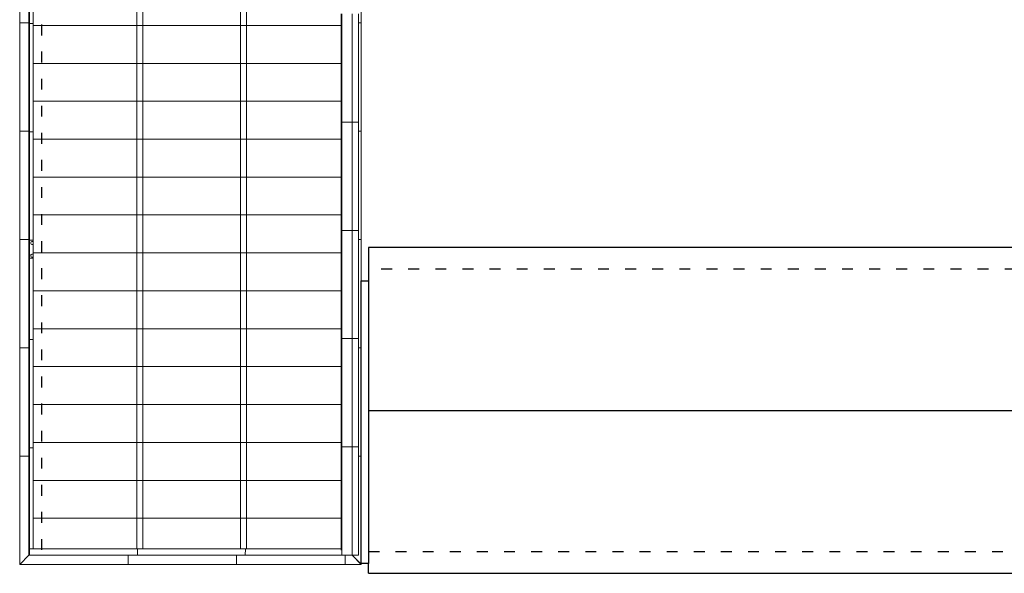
# Model space of a CAD drawing. Header units: millimetres. Extents: x -109 to 627, y -178 to 173.
# Tile 152 of 178: x 141 to 168, y 42 to 57. Entities that reach past the tile are written whole.
import ezdxf

# ---------------------------------------------------------------- set-up
doc = ezdxf.new("R2010")
doc.units = ezdxf.units.MM
doc.linetypes.add('ACAD_ISO03W100', pattern=[30, 12, -18])
doc.layers.add('ARQ - ESTRUTURA_VIGA', color=3, linetype='Continuous', lineweight=15)
doc.layers.add('ARQ - PILAR', color=4, linetype='Continuous', lineweight=15)

msp = doc.modelspace()

# ---------------------------------------------------------------- linework, layer by layer
at = {"color": 4}
for p, q in [((208.50976, 51.03352), (150.90976, 51.03352)), ((150.90976, 51.03352), (150.90976, 50.10753)), ((150.90976, 42.00852), (208.50976, 42.00852))]:
    msp.add_line(p, q, dxfattribs=at)
at = {"color": 2, "linetype": 'ACAD_ISO03W100', "ltscale": 0.025}
for p, q in [((177.80976, 50.43352), (150.90976, 50.43352)), ((150.90976, 42.60852), (207.90976, 42.60852))]:
    msp.add_line(p, q, dxfattribs=at)
at = {"color": 3}
msp.add_line((150.90976, 46.52102), (203.99726, 46.52102), dxfattribs=at)
msp.add_line((150.90976, 42.00852), (150.90976, 42.28253))
at = {"color": 2, "linetype": 'ACAD_ISO03W100', "ltscale": 0.025}
msp.add_lwpolyline([(165.50976, 85.70753), (141.85976, 85.70753), (141.85976, 42.25753)], dxfattribs=at)
msp.add_lwpolyline([(150.90976, 42.28253), (150.70976, 42.28253), (150.70976, 50.10753), (150.90976, 50.10753)], close=True)
at = {"layer": 'ARQ - ESTRUTURA_VIGA'}
for p, q in [((141.25976, 57.25753), (141.25976, 60.25753)), ((141.50976, 60.25753), (141.50976, 57.25753)), ((150.70976, 60.25753), (150.70976, 57.25753)), ((141.63417, 58.23253), (141.63417, 57.18253)), ((150.15357, 57.50753), (150.15357, 54.50753)), ((150.16772, 54.50753), (150.16772, 57.50753)), ((150.45969, 54.50753), (150.45969, 57.50753)), ((150.63475, 54.50753), (150.63475, 57.50753)), ((141.50976, 57.25753), (141.25976, 57.25753)), ((141.25976, 54.25753), (141.25976, 57.25753)), ((141.50976, 57.25753), (141.25976, 57.25753)), ((141.50976, 57.25753), (141.50976, 54.25753)), ((141.53476, 57.2326), (141.63417, 57.2326)), ((141.63417, 57.23252), (141.53476, 57.23252)), ((150.70976, 57.25753), (150.63475, 57.25753)), ((150.70976, 57.25753), (150.63475, 57.25753)), ((150.70976, 57.25753), (150.70976, 54.25753)), ((141.63417, 57.18253), (141.63417, 56.13253)), ((141.63417, 56.13253), (141.63417, 55.08253)), ((141.63417, 55.08253), (141.63417, 54.03253)), ((150.15357, 54.50753), (150.15357, 51.50753)), ((150.15357, 54.50753), (150.16772, 54.50753)), ((150.16772, 54.50753), (150.15357, 54.50753)), ((150.16812, 54.50753), (150.1541, 54.50753)), ((150.16812, 54.50753), (150.1541, 54.50753)), ((150.45969, 54.50753), (150.16772, 54.50753)), ((150.16772, 51.50753), (150.16772, 54.50753)), ((150.45969, 54.50753), (150.16772, 54.50753)), ((150.63475, 54.50753), (150.45969, 54.50753)), ((150.45969, 51.50753), (150.45969, 54.50753)), ((150.63475, 54.50753), (150.45969, 54.50753)), ((150.63475, 51.50753), (150.63475, 54.50753)), ((141.50976, 54.25753), (141.25976, 54.25753)), ((141.25976, 51.25753), (141.25976, 54.25753)), ((141.50976, 54.25753), (141.25976, 54.25753)), ((141.50976, 54.25753), (141.50976, 51.25753)), ((141.53476, 54.23262), (141.63417, 54.23262)), ((141.63417, 54.23251), (141.53476, 54.23251)), ((150.70976, 54.25753), (150.63475, 54.25753)), ((150.70976, 54.25753), (150.63475, 54.25753)), ((150.70976, 54.25753), (150.70976, 51.25753)), ((141.63417, 54.03253), (141.63417, 52.98253)), ((141.63417, 52.98253), (141.63417, 51.93253)), ((141.63417, 51.93253), (141.63417, 50.88253)), ((150.15357, 51.50753), (150.15357, 48.50753)), ((150.15357, 51.50753), (150.16772, 51.50753)), ((150.16772, 51.50753), (150.15357, 51.50753)), ((150.16812, 51.50753), (150.1541, 51.50753)), ((150.16812, 51.50753), (150.1541, 51.50753)), ((150.45969, 51.50753), (150.16772, 51.50753)), ((150.16772, 48.50753), (150.16772, 51.50753)), ((150.45969, 51.50753), (150.16772, 51.50753)), ((150.63475, 51.50753), (150.45969, 51.50753)), ((150.45969, 48.50753), (150.45969, 51.50753)), ((150.63475, 51.50753), (150.45969, 51.50753)), ((150.63475, 48.50753), (150.63475, 51.50753)), ((141.50976, 51.25753), (141.25976, 51.25753)), ((141.25976, 48.25753), (141.25976, 51.25753)), ((141.50976, 51.25753), (141.25976, 51.25753)), ((141.50976, 51.25753), (141.50976, 48.25753)), ((141.53476, 51.23262), (141.63417, 51.23262)), ((150.70976, 51.25753), (150.63475, 51.25753)), ((150.70976, 51.25753), (150.63475, 51.25753)), ((150.70976, 51.25753), (150.70976, 48.25753)), ((141.56631, 51.15753), (141.5697, 51.17454)), ((141.5697, 51.14052), (141.56631, 51.15753)), ((141.57165, 51.17374), (141.56842, 51.15753)), ((141.56842, 51.15753), (141.57165, 51.14133)), ((141.5697, 51.17454), (141.57933, 51.18896)), ((141.57933, 51.1261), (141.5697, 51.14052)), ((141.58082, 51.18747), (141.57165, 51.17374)), ((141.57165, 51.14133), (141.58082, 51.12759)), ((141.57933, 51.18896), (141.59375, 51.1986)), ((141.59375, 51.11647), (141.57933, 51.1261)), ((141.59456, 51.19665), (141.58082, 51.18747)), ((141.58082, 51.12759), (141.59456, 51.11842)), ((141.59375, 51.1986), (141.61076, 51.20198)), ((141.61076, 51.11308), (141.59375, 51.11647)), ((141.61076, 51.19987), (141.59456, 51.19665)), ((141.59456, 51.11842), (141.61076, 51.11519)), ((141.61076, 51.20198), (141.62777, 51.1986)), ((141.62697, 51.19665), (141.61076, 51.19987)), ((141.61076, 51.11519), (141.62697, 51.11842)), ((141.62777, 51.11647), (141.61076, 51.11308)), ((141.63417, 51.19184), (141.62697, 51.19665)), ((141.62697, 51.11842), (141.63417, 51.12323)), ((141.62777, 51.1986), (141.63417, 51.19433)), ((141.63417, 51.12074), (141.62777, 51.11647)), ((141.53476, 50.73247), (141.63417, 50.73247)), ((141.63417, 50.88253), (141.63417, 49.83253)), ((141.63417, 49.83253), (141.63417, 48.78253)), ((141.63417, 48.78253), (141.63417, 47.73253)), ((141.53476, 48.48755), (141.63417, 48.48755)), ((141.53476, 48.48744), (141.63417, 48.48744)), ((150.15357, 48.50753), (150.15357, 45.50753)), ((150.15357, 48.50753), (150.16772, 48.50753)), ((150.16772, 48.50753), (150.15357, 48.50753)), ((150.16812, 48.50753), (150.1541, 48.50753)), ((150.16812, 48.50753), (150.1541, 48.50753)), ((150.45969, 48.50753), (150.16772, 48.50753)), ((150.16772, 45.50753), (150.16772, 48.50753)), ((150.45969, 48.50753), (150.16772, 48.50753)), ((150.63475, 48.50753), (150.45969, 48.50753)), ((150.45969, 45.50753), (150.45969, 48.50753)), ((150.63475, 48.50753), (150.45969, 48.50753)), ((150.63475, 45.50753), (150.63475, 48.50753)), ((141.50976, 48.25753), (141.25976, 48.25753)), ((141.25976, 45.25753), (141.25976, 48.25753)), ((141.50976, 48.25753), (141.25976, 48.25753)), ((141.50976, 48.25753), (141.50976, 45.25753)), ((150.70976, 48.25753), (150.63475, 48.25753)), ((150.70976, 48.25753), (150.63475, 48.25753)), ((150.70976, 48.25753), (150.70976, 45.25753)), ((141.63417, 47.73253), (141.63417, 46.68253)), ((141.63417, 46.68253), (141.63417, 45.63253)), ((141.53476, 45.48755), (141.63417, 45.48755)), ((141.53476, 45.48744), (141.63417, 45.48744)), ((141.63417, 45.63253), (141.63417, 44.58253)), ((150.15357, 45.50753), (150.15357, 42.65122)), ((150.15357, 45.50753), (150.16772, 45.50753)), ((150.16772, 45.50753), (150.15357, 45.50753)), ((150.16812, 45.50753), (150.1541, 45.50753)), ((150.16812, 45.50753), (150.1541, 45.50753)), ((150.45969, 45.50753), (150.16772, 45.50753)), ((150.16772, 42.50753), (150.16772, 45.50753)), ((150.45969, 45.50753), (150.16772, 45.50753)), ((150.63475, 45.50753), (150.45969, 45.50753)), ((150.45969, 42.50753), (150.45969, 45.50753)), ((150.63475, 45.50753), (150.45969, 45.50753)), ((150.63475, 42.50753), (150.63475, 45.50753)), ((141.25976, 42.25753), (141.25976, 45.25753)), ((141.50976, 45.25753), (141.25976, 45.25753)), ((141.50976, 45.25753), (141.25976, 45.25753)), ((141.50976, 45.25753), (141.50976, 42.50753)), ((150.70976, 45.25753), (150.63475, 45.25753)), ((150.70976, 45.25753), (150.63475, 45.25753)), ((150.70976, 45.25753), (150.70976, 42.25753)), ((141.63417, 44.58253), (141.63417, 43.53253)), ((141.63417, 43.53253), (141.63417, 42.68313)), ((141.25976, 42.25753), (141.50976, 42.50753)), ((141.25976, 42.25753), (141.50976, 42.50753)), ((144.25976, 42.50753), (141.50976, 42.50753)), ((141.53476, 42.68313), (144.51797, 42.68313)), ((144.25976, 42.25753), (144.25976, 42.50753)), ((147.25976, 42.50753), (144.25976, 42.50753)), ((144.25976, 42.25753), (144.25976, 42.50753)), ((144.51622, 42.50753), (144.51797, 42.68313)), ((144.51797, 42.68313), (144.51622, 42.50753)), ((144.51802, 42.68253), (144.51628, 42.50753)), ((144.52001, 42.68313), (144.51797, 42.68313)), ((144.52001, 42.68313), (144.51797, 42.68313)), ((144.51797, 42.68313), (147.50308, 42.68313)), ((144.51802, 42.68253), (144.52001, 42.68253)), ((144.52001, 42.68253), (144.51802, 42.68253)), ((147.25976, 42.25753), (147.25976, 42.50753)), ((150.25976, 42.50753), (147.25976, 42.50753)), ((147.25976, 42.25753), (147.25976, 42.50753)), ((147.50133, 42.50753), (147.50308, 42.68313)), ((147.50308, 42.68313), (147.50133, 42.50753)), ((147.50313, 42.68253), (147.50139, 42.50753)), ((147.50512, 42.68313), (147.50308, 42.68313)), ((147.50512, 42.68313), (147.50308, 42.68313)), ((147.50308, 42.68313), (150.1536, 42.68313)), ((147.50313, 42.68253), (147.50512, 42.68253)), ((147.50512, 42.68253), (147.50313, 42.68253)), ((150.25976, 42.25753), (150.25976, 42.50753)), ((150.25976, 42.25753), (150.25976, 42.50753)), ((150.25976, 42.50753), (150.4572, 42.50753)), ((150.45969, 42.50753), (150.4572, 42.50753)), ((150.63475, 42.50753), (150.45969, 42.50753)), ((150.46036, 42.50693), (150.45976, 42.50753)), ((150.46036, 42.50693), (150.45976, 42.50753)), ((150.45976, 42.50753), (150.70976, 42.25753)), ((150.70976, 42.25753), (150.45976, 42.50753)), ((150.45976, 42.50753), (150.46036, 42.50693)), ((150.48476, 42.48253), (150.45976, 42.50753)), ((150.46036, 42.50693), (150.45976, 42.50753)), ((150.70916, 42.25813), (150.46036, 42.50693)), ((150.46036, 42.50693), (150.48476, 42.48253)), ((150.48476, 42.48253), (150.46036, 42.50693)), ((144.25976, 42.25753), (141.25976, 42.25753)), ((147.25976, 42.25753), (144.25976, 42.25753)), ((150.25976, 42.25753), (147.25976, 42.25753)), ((150.25976, 42.25753), (150.70976, 42.25753)), ((150.48476, 42.48253), (150.48416, 42.48313)), ((150.48476, 42.48253), (150.48416, 42.48313)), ((150.68476, 42.28253), (150.68536, 42.28193)), ((150.68476, 42.28253), (150.70976, 42.25753)), ((150.68476, 42.28253), (150.68536, 42.28193)), ((150.70976, 42.25753), (150.70916, 42.25813)), ((150.70916, 42.25813), (150.70976, 42.25753)), ((150.70976, 42.25753), (150.70916, 42.25813)), ((150.70916, 42.25813), (150.70976, 42.25753))]:
    msp.add_line(p, q, dxfattribs=at)
at = {"layer": 'ARQ - ESTRUTURA_VIGA', "color": 1}
for p, q in [((144.49888, 58.23253), (144.49888, 57.18253)), ((144.66902, 57.18253), (144.66902, 58.23253)), ((147.3636, 58.23253), (147.3636, 57.18253)), ((147.53374, 57.18253), (147.53374, 58.23253)), ((141.63417, 57.18253), (144.66902, 57.18253)), ((144.66902, 57.18253), (141.63417, 57.18253)), ((144.49888, 57.18253), (147.53374, 57.18253)), ((144.49888, 57.18253), (144.49888, 56.13253)), ((147.53374, 57.18253), (144.49888, 57.18253)), ((144.66902, 56.13253), (144.66902, 57.18253)), ((147.3636, 57.18253), (150.15338, 57.18253)), ((147.3636, 57.18253), (147.3636, 56.13253)), ((150.15338, 57.18253), (147.3636, 57.18253)), ((147.53374, 56.13253), (147.53374, 57.18253)), ((141.63417, 56.13253), (144.66902, 56.13253)), ((144.66902, 56.13253), (141.63417, 56.13253)), ((144.49888, 56.13253), (147.53374, 56.13253)), ((144.49888, 56.13253), (144.49888, 55.08253)), ((147.53374, 56.13253), (144.49888, 56.13253)), ((144.66902, 55.08253), (144.66902, 56.13253)), ((147.3636, 56.13253), (150.15338, 56.13253)), ((147.3636, 56.13253), (147.3636, 55.08253)), ((150.15338, 56.13253), (147.3636, 56.13253)), ((147.53374, 55.08253), (147.53374, 56.13253)), ((141.63417, 55.08253), (144.66902, 55.08253)), ((144.66902, 55.08253), (141.63417, 55.08253)), ((144.49888, 55.08253), (147.53374, 55.08253)), ((144.49888, 55.08253), (144.49888, 54.03253)), ((147.53374, 55.08253), (144.49888, 55.08253)), ((144.66902, 54.03253), (144.66902, 55.08253)), ((147.3636, 55.08253), (150.15338, 55.08253)), ((147.3636, 55.08253), (147.3636, 54.03253)), ((150.15338, 55.08253), (147.3636, 55.08253)), ((147.53374, 54.03253), (147.53374, 55.08253)), ((141.63417, 54.03253), (144.66902, 54.03253)), ((144.66902, 54.03253), (141.63417, 54.03253)), ((144.49888, 54.03253), (147.53374, 54.03253)), ((144.49888, 54.03253), (144.49888, 52.98253)), ((147.53374, 54.03253), (144.49888, 54.03253)), ((144.66902, 52.98253), (144.66902, 54.03253)), ((147.3636, 54.03253), (150.15338, 54.03253)), ((147.3636, 54.03253), (147.3636, 52.98253)), ((150.15338, 54.03253), (147.3636, 54.03253)), ((147.53374, 52.98253), (147.53374, 54.03253)), ((141.63417, 52.98253), (144.66902, 52.98253)), ((144.66902, 52.98253), (141.63417, 52.98253)), ((144.49888, 52.98253), (147.53374, 52.98253)), ((144.49888, 52.98253), (144.49888, 51.93253)), ((147.53374, 52.98253), (144.49888, 52.98253)), ((144.66902, 51.93253), (144.66902, 52.98253)), ((147.3636, 52.98253), (150.15338, 52.98253)), ((147.3636, 52.98253), (147.3636, 51.93253)), ((150.15338, 52.98253), (147.3636, 52.98253)), ((147.53374, 51.93253), (147.53374, 52.98253)), ((141.63417, 51.93253), (144.66902, 51.93253)), ((144.66902, 51.93253), (141.63417, 51.93253)), ((144.49888, 51.93253), (147.53374, 51.93253)), ((144.49888, 51.93253), (144.49888, 50.88253)), ((147.53374, 51.93253), (144.49888, 51.93253)), ((144.66902, 50.88253), (144.66902, 51.93253)), ((147.3636, 51.93253), (150.15338, 51.93253)), ((147.3636, 51.93253), (147.3636, 50.88253)), ((150.15338, 51.93253), (147.3636, 51.93253)), ((147.53374, 50.88253), (147.53374, 51.93253)), ((141.63417, 50.88253), (144.66902, 50.88253)), ((144.66902, 50.88253), (141.63417, 50.88253)), ((144.49888, 50.88253), (147.53374, 50.88253)), ((144.49888, 50.88253), (144.49888, 49.83253)), ((147.53374, 50.88253), (144.49888, 50.88253)), ((144.66902, 49.83253), (144.66902, 50.88253)), ((147.3636, 50.88253), (150.15338, 50.88253)), ((147.3636, 50.88253), (147.3636, 49.83253)), ((150.15338, 50.88253), (147.3636, 50.88253)), ((147.53374, 49.83253), (147.53374, 50.88253)), ((141.63417, 49.83253), (144.66902, 49.83253)), ((144.66902, 49.83253), (141.63417, 49.83253)), ((144.49888, 49.83253), (147.53374, 49.83253)), ((144.49888, 49.83253), (144.49888, 48.78253)), ((147.53374, 49.83253), (144.49888, 49.83253)), ((144.66902, 48.78253), (144.66902, 49.83253)), ((147.3636, 49.83253), (150.15338, 49.83253)), ((147.3636, 49.83253), (147.3636, 48.78253)), ((150.15338, 49.83253), (147.3636, 49.83253)), ((147.53374, 48.78253), (147.53374, 49.83253)), ((141.63417, 48.78253), (144.66902, 48.78253)), ((144.66902, 48.78253), (141.63417, 48.78253)), ((144.49888, 48.78253), (147.53374, 48.78253)), ((144.49888, 48.78253), (144.49888, 47.73253)), ((147.53374, 48.78253), (144.49888, 48.78253)), ((144.66902, 47.73253), (144.66902, 48.78253)), ((147.3636, 48.78253), (150.15338, 48.78253)), ((147.3636, 48.78253), (147.3636, 47.73253)), ((150.15338, 48.78253), (147.3636, 48.78253)), ((147.53374, 47.73253), (147.53374, 48.78253)), ((141.63417, 47.73253), (144.66902, 47.73253)), ((144.66902, 47.73253), (141.63417, 47.73253)), ((144.49888, 47.73253), (147.53374, 47.73253)), ((144.49888, 47.73253), (144.49888, 46.68253)), ((147.53374, 47.73253), (144.49888, 47.73253)), ((144.66902, 46.68253), (144.66902, 47.73253)), ((147.3636, 47.73253), (150.15338, 47.73253)), ((147.3636, 47.73253), (147.3636, 46.68253)), ((150.15338, 47.73253), (147.3636, 47.73253)), ((147.53374, 46.68253), (147.53374, 47.73253)), ((141.63417, 46.68253), (144.66902, 46.68253)), ((144.66902, 46.68253), (141.63417, 46.68253)), ((144.49888, 46.68253), (147.53374, 46.68253)), ((144.49888, 46.68253), (144.49888, 45.63253)), ((147.53374, 46.68253), (144.49888, 46.68253)), ((144.66902, 45.63253), (144.66902, 46.68253)), ((147.3636, 46.68253), (150.15338, 46.68253)), ((147.3636, 46.68253), (147.3636, 45.63253)), ((150.15338, 46.68253), (147.3636, 46.68253)), ((147.53374, 45.63253), (147.53374, 46.68253)), ((141.63417, 45.63253), (144.66902, 45.63253)), ((144.66902, 45.63253), (141.63417, 45.63253)), ((144.49888, 45.63253), (147.53374, 45.63253)), ((144.49888, 45.63253), (144.49888, 44.58253)), ((147.53374, 45.63253), (144.49888, 45.63253)), ((144.66902, 44.58253), (144.66902, 45.63253)), ((147.3636, 45.63253), (150.15338, 45.63253)), ((147.3636, 45.63253), (147.3636, 44.58253)), ((150.15338, 45.63253), (147.3636, 45.63253)), ((147.53374, 44.58253), (147.53374, 45.63253)), ((141.63417, 44.58253), (144.66902, 44.58253)), ((144.66902, 44.58253), (141.63417, 44.58253)), ((144.49888, 44.58253), (147.53374, 44.58253)), ((144.49888, 44.58253), (144.49888, 43.53253)), ((147.53374, 44.58253), (144.49888, 44.58253)), ((144.66902, 43.53253), (144.66902, 44.58253)), ((147.3636, 44.58253), (150.15338, 44.58253)), ((147.3636, 44.58253), (147.3636, 43.53253)), ((150.15338, 44.58253), (147.3636, 44.58253)), ((147.53374, 43.53253), (147.53374, 44.58253)), ((141.63417, 43.53253), (144.66902, 43.53253)), ((144.66902, 43.53253), (141.63417, 43.53253)), ((144.49888, 43.53253), (147.53374, 43.53253)), ((144.49888, 43.53253), (144.49888, 42.68313)), ((147.53374, 43.53253), (144.49888, 43.53253)), ((144.66902, 42.68313), (144.66902, 43.53253)), ((147.3636, 43.53253), (150.15338, 43.53253)), ((147.3636, 43.53253), (147.3636, 42.68313)), ((150.15338, 43.53253), (147.3636, 43.53253)), ((147.53374, 42.68313), (147.53374, 43.53253))]:
    msp.add_line(p, q, dxfattribs=at)
at = {"layer": 'ARQ - PILAR'}
for p, q in [((141.53476, 57.23253), (141.53476, 59.57753)), ((141.50976, 57.23253), (141.53476, 57.23253)), ((141.53476, 57.23253), (141.50976, 57.23253)), ((141.53476, 54.23253), (141.53476, 57.23253)), ((141.50976, 54.23253), (141.53476, 54.23253)), ((141.53476, 54.23253), (141.50976, 54.23253)), ((141.53476, 51.23253), (141.53476, 54.23253)), ((141.53476, 51.23253), (141.50976, 51.23253)), ((141.50976, 51.23253), (141.53476, 51.23253)), ((141.53476, 51.23253), (141.53476, 50.73253)), ((141.53476, 51.23253), (141.63417, 51.23253)), ((141.56631, 51.15753), (141.5697, 51.17454)), ((141.5697, 51.14052), (141.56631, 51.15753)), ((141.5697, 51.17454), (141.57933, 51.18896)), ((141.57933, 51.1261), (141.5697, 51.14052)), ((141.57933, 51.18896), (141.59375, 51.1986)), ((141.59375, 51.11647), (141.57933, 51.1261)), ((141.59375, 51.1986), (141.61076, 51.20198)), ((141.61076, 51.11308), (141.59375, 51.11647)), ((141.61076, 51.20198), (141.62777, 51.1986)), ((141.62777, 51.11647), (141.61076, 51.11308)), ((141.62777, 51.1986), (141.63417, 51.19433)), ((141.63417, 51.12074), (141.62777, 51.11647)), ((141.50976, 50.73253), (141.53476, 50.73253)), ((141.53476, 50.73253), (141.50976, 50.73253)), ((141.63417, 50.73253), (141.53476, 50.73253)), ((141.53476, 48.48753), (141.53476, 50.73253)), ((141.5697, 50.82454), (141.56631, 50.80753)), ((141.56631, 50.80753), (141.5697, 50.79052)), ((141.57933, 50.83896), (141.5697, 50.82454)), ((141.5697, 50.79052), (141.57933, 50.7761)), ((141.59375, 50.8486), (141.57933, 50.83896)), ((141.57933, 50.7761), (141.59375, 50.76647)), ((141.61076, 50.85198), (141.59375, 50.8486)), ((141.59375, 50.76647), (141.61076, 50.76308)), ((141.62777, 50.8486), (141.61076, 50.85198)), ((141.61076, 50.76308), (141.62777, 50.76647)), ((141.63417, 50.84433), (141.62777, 50.8486)), ((141.62777, 50.76647), (141.63417, 50.77074)), ((141.53476, 48.48753), (141.50976, 48.48753)), ((141.50976, 48.48753), (141.53476, 48.48753)), ((141.53476, 45.48753), (141.53476, 48.48753)), ((141.53476, 45.48753), (141.50976, 45.48753)), ((141.50976, 45.48753), (141.53476, 45.48753)), ((141.53476, 42.50753), (141.53476, 45.48753))]:
    msp.add_line(p, q, dxfattribs=at)

doc.saveas('drawing.dxf')
